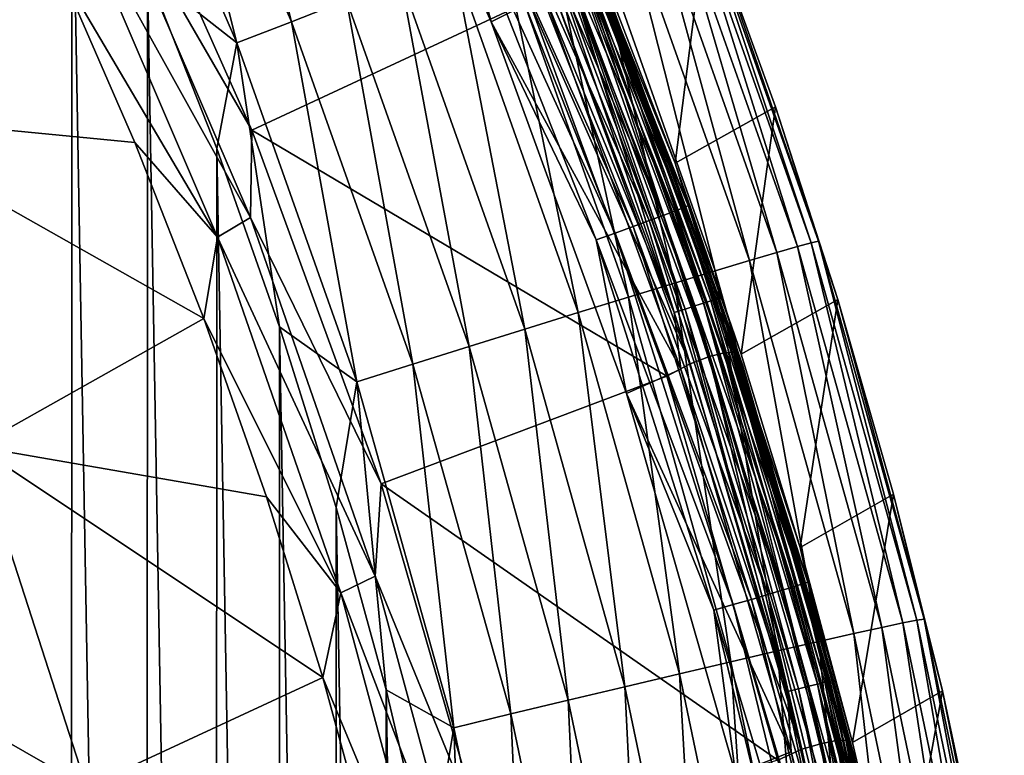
# Model space of a CAD drawing. Header units: metres. Extents: x -24 to 72, y -247 to 22.
# Tile 202 of 256: x 20 to 24, y -217 to -214. Entities that reach past the tile are written whole.
import ezdxf

# ---------------------------------------------------------------- set-up
doc = ezdxf.new("R2010")
doc.units = ezdxf.units.M
doc.layers.add('solid_509589_MEDIA_SW0001', color=7, linetype='CONTINUOUS')

msp = doc.modelspace()

# ---------------------------------------------------------------- linework, layer by layer
at = {"layer": 'solid_509589_MEDIA_SW0001'}
for points in [[(19.71139, -232.08786, 309.664459), (20.050303, -231.380646, 309.645111), (19.716867, -212.433502, 309.321289)], [(20.050303, -231.380646, 309.645111), (20.055273, -213.14093, 309.32663), (19.716867, -212.433502, 309.321289)], [(20.589785, -212.576752, 309.188141), (20.368176, -212.680603, 309.261597), (20.965446, -214.063736, 309.272888)], [(21.19355, -213.975067, 309.199402), (20.589785, -212.576752, 309.188141), (20.965446, -214.063736, 309.272888)], [(21.637648, -213.470505, 274.244019), (21.79273, -214.063934, 274.246857), (21.125427, -212.56543, 274.220703)], [(22.012526, -213.952225, 274.244904), (21.125427, -212.56543, 274.220703), (21.79273, -214.063934, 274.246857)], [(20.368176, -212.680603, 309.261597), (20.148003, -212.783997, 309.306458), (20.738819, -214.152084, 309.317749)], [(20.965446, -214.063736, 309.272888), (20.368176, -212.680603, 309.261597), (20.738819, -214.152084, 309.317749)], [(20.738819, -214.152084, 309.317749), (20.148003, -212.783997, 309.306458), (20.368334, -213.86026, 309.332581)], [(18.44944, -213.111984, 269.026428), (20.003769, -213.845398, 269.782043), (19.1022, -214.446777, 269.049744)], [(20.801525, -214.513123, 270.269318), (20.165281, -213.087234, 270.244415), (21.951141, -213.978287, 272.162231)], [(20.175285, -213.429794, 270.074158), (20.165281, -213.087234, 270.244415), (20.801525, -214.513123, 270.269318)], [(20.050303, -231.380646, 309.645111), (20.363688, -230.661865, 309.625946), (20.055273, -213.14093, 309.32663)], [(20.363688, -230.661865, 309.625946), (20.368334, -213.86026, 309.332581), (20.055273, -213.14093, 309.32663)], [(21.954475, -213.32872, 274.481934), (21.988491, -213.312576, 274.560089), (22.58901, -214.835159, 274.58667)], [(21.988491, -213.312576, 274.560089), (22.009558, -213.301971, 274.643585), (22.610653, -214.826004, 274.670197)], [(22.58901, -214.835159, 274.58667), (21.988491, -213.312576, 274.560089), (22.610653, -214.826004, 274.670197)], [(22.009558, -213.301971, 274.643585), (22.256422, -213.868301, 274.739166), (22.556688, -214.650406, 274.752808)], [(22.610653, -214.826004, 274.670197), (22.009558, -213.301971, 274.643585), (22.556688, -214.650406, 274.752808)], [(21.852055, -213.375504, 274.350769), (21.908535, -213.349899, 274.411438), (22.50687, -214.866943, 274.437927)], [(21.908535, -213.349899, 274.411438), (21.954475, -213.32872, 274.481934), (22.554066, -214.848938, 274.508453)], [(22.50687, -214.866943, 274.437927), (21.908535, -213.349899, 274.411438), (22.554066, -214.848938, 274.508453)], [(22.554066, -214.848938, 274.508453), (21.954475, -213.32872, 274.481934), (22.58901, -214.835159, 274.58667)], [(21.71454, -213.436722, 274.265778), (21.786736, -213.404739, 274.301727), (22.381744, -214.913345, 274.328064)], [(21.786736, -213.404739, 274.301727), (21.852055, -213.375504, 274.350769), (22.448849, -214.888641, 274.377167)], [(22.381744, -214.913345, 274.328064), (21.786736, -213.404739, 274.301727), (22.448849, -214.888641, 274.377167)], [(22.448849, -214.888641, 274.377167), (21.852055, -213.375504, 274.350769), (22.50687, -214.866943, 274.437927)], [(20.175285, -213.429794, 270.074158), (20.79582, -214.875931, 270.099426), (20.044224, -213.521088, 269.916412)], [(20.175285, -213.429794, 270.074158), (20.801525, -214.513123, 270.269318), (20.79582, -214.875931, 270.099426)], [(22.307579, -214.940338, 274.292023), (21.637648, -213.470505, 274.244019), (21.71454, -213.436722, 274.265778)], [(22.307579, -214.940338, 274.292023), (21.71454, -213.436722, 274.265778), (22.381744, -214.913345, 274.328064)], [(22.578503, -213.448608, 307.439941), (22.523056, -213.468063, 307.688721), (23.063526, -214.996109, 307.702637)], [(23.1203, -214.980789, 307.453888), (22.607386, -213.439529, 307.194366), (22.578503, -213.448608, 307.439941)], [(23.1203, -214.980789, 307.453888), (22.578503, -213.448608, 307.439941), (23.063526, -214.996109, 307.702637)], [(22.607386, -213.439529, 307.194366), (23.149878, -214.974014, 307.208313), (22.685707, -213.627686, 307.003967)], [(23.1203, -214.980789, 307.453888), (23.149878, -214.974014, 307.208313), (22.607386, -213.439529, 307.194366)], [(21.637648, -213.470505, 274.244019), (22.228586, -214.968796, 274.270172), (21.79273, -214.063934, 274.246857)], [(22.307579, -214.940338, 274.292023), (22.228586, -214.968796, 274.270172), (21.637648, -213.470505, 274.244019)], [(22.523056, -213.468063, 307.688721), (22.43973, -213.498459, 307.935852), (22.978199, -215.020493, 307.949738)], [(23.063526, -214.996109, 307.702637), (22.523056, -213.468063, 307.688721), (22.978199, -215.020493, 307.949738)], [(20.003769, -213.845398, 269.782043), (20.044224, -213.521088, 269.916412), (20.658539, -214.95697, 269.941498)], [(20.79582, -214.875931, 270.099426), (20.658539, -214.95697, 269.941498), (20.044224, -213.521088, 269.916412)], [(22.43973, -213.498459, 307.935852), (22.328224, -213.539948, 308.175995), (22.864019, -215.054062, 308.18988)], [(22.978199, -215.020493, 307.949738), (22.43973, -213.498459, 307.935852), (22.864019, -215.054062, 308.18988)], [(22.328224, -213.539948, 308.175995), (22.189417, -213.592255, 308.403687), (22.721882, -215.096619, 308.417572)], [(22.864019, -215.054062, 308.18988), (22.328224, -213.539948, 308.175995), (22.721882, -215.096619, 308.417572)], [(22.189417, -213.592255, 308.403687), (22.025396, -213.654587, 308.613708), (22.553926, -215.147507, 308.627563)], [(22.721882, -215.096619, 308.417572), (22.189417, -213.592255, 308.403687), (22.553926, -215.147507, 308.627563)], [(22.025396, -213.654587, 308.613708), (21.839382, -213.725739, 308.801422), (22.363449, -215.205765, 308.815216)], [(22.553926, -215.147507, 308.627563), (22.025396, -213.654587, 308.613708), (22.363449, -215.205765, 308.815216)], [(22.685707, -213.627686, 307.003967), (22.556688, -214.650406, 274.752808), (22.256422, -213.868301, 274.739166)], [(22.685707, -213.627686, 307.003967), (22.971794, -214.417053, 307.012177), (22.556688, -214.650406, 274.752808)], [(23.149878, -214.974014, 307.208313), (22.971794, -214.417053, 307.012177), (22.685707, -213.627686, 307.003967)], [(22.094032, -213.686798, 274.167145), (22.058994, -213.700806, 274.198486), (22.638195, -215.241852, 274.225403)], [(22.122787, -213.675507, 274.129028), (22.094032, -213.686798, 274.167145), (22.674152, -215.230286, 274.194092)], [(22.674152, -215.230286, 274.194092), (22.094032, -213.686798, 274.167145), (22.638195, -215.241852, 274.225403)], [(22.144154, -213.667374, 274.085632), (22.122787, -213.675507, 274.129028), (22.703663, -215.220993, 274.156006)], [(22.703663, -215.220993, 274.156006), (22.122787, -213.675507, 274.129028), (22.674152, -215.230286, 274.194092)], [(22.72559, -215.214371, 274.11264), (22.157307, -213.662735, 274.038605), (22.144154, -213.667374, 274.085632)], [(22.72559, -215.214371, 274.11264), (22.144154, -213.667374, 274.085632), (22.703663, -215.220993, 274.156006)], [(22.157307, -213.662735, 274.038605), (22.73909, -215.210632, 274.065613), (22.266117, -213.916931, 273.994263)], [(22.72559, -215.214371, 274.11264), (22.73909, -215.210632, 274.065613), (22.157307, -213.662735, 274.038605)], [(21.839382, -213.725739, 308.801422), (21.635513, -213.804108, 308.963043), (22.154692, -215.270065, 308.976837)], [(22.363449, -215.205765, 308.815216), (21.839382, -213.725739, 308.801422), (22.154692, -215.270065, 308.976837)], [(22.019026, -213.717026, 274.221863), (21.975662, -213.734787, 274.236359), (22.552675, -215.27002, 274.263184)], [(22.552675, -215.27002, 274.263184), (21.975662, -213.734787, 274.236359), (22.012526, -213.952225, 274.244904)], [(22.058994, -213.700806, 274.198486), (22.019026, -213.717026, 274.221863), (22.597176, -215.255264, 274.248718)], [(22.597176, -215.255264, 274.248718), (22.019026, -213.717026, 274.221863), (22.552675, -215.27002, 274.263184)], [(22.638195, -215.241852, 274.225403), (22.058994, -213.700806, 274.198486), (22.597176, -215.255264, 274.248718)], [(21.635513, -213.804108, 308.963043), (21.418558, -213.887878, 309.09613), (21.932531, -215.338913, 309.109863)], [(22.154692, -215.270065, 308.976837), (21.635513, -213.804108, 308.963043), (21.932531, -215.338913, 309.109863)], [(19.1022, -214.446777, 269.049744), (20.003769, -213.845398, 269.782043), (20.315683, -214.564575, 269.794586)], [(20.315683, -214.564575, 269.794586), (20.003769, -213.845398, 269.782043), (20.658539, -214.95697, 269.941498)], [(20.363688, -230.661865, 309.625946), (20.651146, -229.93251, 309.607086), (20.368334, -213.86026, 309.332581)], [(20.651146, -229.93251, 309.607086), (20.655396, -214.590057, 309.339203), (20.368334, -213.86026, 309.332581)], [(20.738819, -214.152084, 309.317749), (20.368334, -213.86026, 309.332581), (20.655396, -214.590057, 309.339203)], [(21.418558, -213.887878, 309.09613), (21.19355, -213.975067, 309.199402), (21.702126, -215.41069, 309.213104)], [(21.932531, -215.338913, 309.109863), (21.418558, -213.887878, 309.09613), (21.702126, -215.41069, 309.213104)], [(22.123665, -213.885284, 272.562653), (22.618433, -215.482269, 272.384033), (22.044836, -213.920502, 272.35675)], [(22.18322, -213.865036, 272.776947), (22.699276, -215.452621, 272.589996), (22.123665, -213.885284, 272.562653)], [(22.123665, -213.885284, 272.562653), (22.699276, -215.452621, 272.589996), (22.618433, -215.482269, 272.384033)], [(22.222757, -213.859985, 272.996918), (22.759758, -215.436325, 272.804382), (22.18322, -213.865036, 272.776947)], [(22.18322, -213.865036, 272.776947), (22.759758, -215.436325, 272.804382), (22.699276, -215.452621, 272.589996)], [(22.222757, -213.859985, 272.996918), (22.799128, -215.433578, 273.024414), (22.759758, -215.436325, 272.804382)], [(22.24177, -213.870163, 273.218903), (22.799128, -215.433578, 273.024414), (22.222757, -213.859985, 272.996918)], [(22.24177, -213.870163, 273.218903), (22.816889, -215.444366, 273.246399), (22.799128, -215.433578, 273.024414)], [(22.266117, -213.916931, 273.994263), (22.816889, -215.444366, 273.246399), (22.24177, -213.870163, 273.218903)], [(22.044836, -213.920502, 272.35675), (22.618433, -215.482269, 272.384033), (21.951141, -213.978287, 272.162231)], [(22.266117, -213.916931, 273.994263), (22.836254, -215.490463, 274.021729), (22.816889, -215.444366, 273.246399)], [(22.73909, -215.210632, 274.065613), (22.836254, -215.490463, 274.021729), (22.266117, -213.916931, 273.994263)], [(20.801525, -214.513123, 270.269318), (21.951141, -213.978287, 272.162231), (22.521292, -215.533768, 272.189392)], [(21.19355, -213.975067, 309.199402), (20.965446, -214.063736, 309.272888), (21.46855, -215.483765, 309.28656)], [(21.702126, -215.41069, 309.213104), (21.19355, -213.975067, 309.199402), (21.46855, -215.483765, 309.28656)], [(22.012526, -213.952225, 274.244904), (21.79273, -214.063934, 274.246857), (22.579241, -215.504089, 274.272003)], [(22.618433, -215.482269, 272.384033), (22.521292, -215.533768, 272.189392), (21.951141, -213.978287, 272.162231)], [(22.552675, -215.27002, 274.263184), (22.012526, -213.952225, 274.244904), (22.579241, -215.504089, 274.272003)], [(20.965446, -214.063736, 309.272888), (20.738819, -214.152084, 309.317749), (21.236485, -215.556671, 309.33139)], [(21.46855, -215.483765, 309.28656), (20.965446, -214.063736, 309.272888), (21.236485, -215.556671, 309.33139)], [(22.228586, -214.968796, 274.270172), (22.353874, -215.605377, 274.273773), (21.79273, -214.063934, 274.246857)], [(22.579241, -215.504089, 274.272003), (21.79273, -214.063934, 274.246857), (22.353874, -215.605377, 274.273773)], [(20.738819, -214.152084, 309.317749), (20.655396, -214.590057, 309.339203), (20.916174, -215.329468, 309.346436)], [(21.236485, -215.556671, 309.33139), (20.738819, -214.152084, 309.317749), (20.916174, -215.329468, 309.346436)], [(22.971794, -214.417053, 307.012177), (22.82947, -215.442505, 274.766632), (22.556688, -214.650406, 274.752808)], [(22.971794, -214.417053, 307.012177), (23.230423, -215.21582, 307.020996), (22.82947, -215.442505, 274.766632)], [(23.149878, -214.974014, 307.208313), (23.230423, -215.21582, 307.020996), (22.971794, -214.417053, 307.012177)], [(19.1022, -214.446777, 269.049744), (20.315683, -214.564575, 269.794586), (20.60174, -215.294434, 269.807312)], [(19.1022, -214.446777, 269.049744), (20.60174, -215.294434, 269.807312), (19.658512, -215.824554, 269.073792)], [(20.79582, -214.875931, 270.099426), (20.801525, -214.513123, 270.269318), (21.337059, -215.979782, 270.294922)], [(21.337059, -215.979782, 270.294922), (20.801525, -214.513123, 270.269318), (22.521292, -215.533768, 272.189392)], [(20.60174, -215.294434, 269.807312), (20.315683, -214.564575, 269.794586), (20.658539, -214.95697, 269.941498)], [(20.651146, -229.93251, 309.607086), (20.912331, -229.193451, 309.588531), (20.655396, -214.590057, 309.339203)], [(20.912331, -229.193451, 309.588531), (20.916174, -215.329468, 309.346436), (20.655396, -214.590057, 309.339203)], [(22.610653, -214.826004, 274.670197), (22.556688, -214.650406, 274.752808), (22.82947, -215.442505, 274.766632)], [(22.554066, -214.848938, 274.508453), (22.58901, -214.835159, 274.58667), (23.084209, -216.395157, 274.613892)], [(22.58901, -214.835159, 274.58667), (22.610653, -214.826004, 274.670197), (23.106327, -216.387512, 274.697449)], [(23.084209, -216.395157, 274.613892), (22.58901, -214.835159, 274.58667), (23.106327, -216.387512, 274.697449)], [(22.610653, -214.826004, 274.670197), (22.82947, -215.442505, 274.766632), (23.074438, -216.243637, 274.780609)], [(23.106327, -216.387512, 274.697449), (22.610653, -214.826004, 274.670197), (23.074438, -216.243637, 274.780609)], [(20.79582, -214.875931, 270.099426), (21.31282, -216.362198, 270.125366), (20.658539, -214.95697, 269.941498)], [(20.79582, -214.875931, 270.099426), (21.337059, -215.979782, 270.294922), (21.31282, -216.362198, 270.125366)], [(22.448849, -214.888641, 274.377167), (22.50687, -214.866943, 274.437927), (23.000269, -216.42128, 274.465057)], [(22.50687, -214.866943, 274.437927), (22.554066, -214.848938, 274.508453), (23.048498, -216.40654, 274.535645)], [(23.000269, -216.42128, 274.465057), (22.50687, -214.866943, 274.437927), (23.048498, -216.40654, 274.535645)], [(23.048498, -216.40654, 274.535645), (22.554066, -214.848938, 274.508453), (23.084209, -216.395157, 274.613892)], [(22.307579, -214.940338, 274.292023), (22.381744, -214.913345, 274.328064), (22.8724, -216.459045, 274.355042)], [(22.381744, -214.913345, 274.328064), (22.448849, -214.888641, 274.377167), (22.940975, -216.438965, 274.404236)], [(22.8724, -216.459045, 274.355042), (22.381744, -214.913345, 274.328064), (22.940975, -216.438965, 274.404236)], [(22.940975, -216.438965, 274.404236), (22.448849, -214.888641, 274.377167), (23.000269, -216.42128, 274.465057)], [(20.60174, -215.294434, 269.807312), (20.658539, -214.95697, 269.941498), (21.170113, -216.432571, 269.967255)], [(21.31282, -216.362198, 270.125366), (21.170113, -216.432571, 269.967255), (20.658539, -214.95697, 269.941498)], [(22.796608, -216.480911, 274.318909), (22.228586, -214.968796, 274.270172), (22.307579, -214.940338, 274.292023)], [(22.796608, -216.480911, 274.318909), (22.307579, -214.940338, 274.292023), (22.8724, -216.459045, 274.355042)], [(22.228586, -214.968796, 274.270172), (22.715883, -216.503906, 274.296967), (22.353874, -215.605377, 274.273773)], [(22.796608, -216.480911, 274.318909), (22.715883, -216.503906, 274.296967), (22.228586, -214.968796, 274.270172)], [(23.063526, -214.996109, 307.702637), (22.978199, -215.020493, 307.949738), (23.413425, -216.575165, 307.966431)], [(23.1203, -214.980789, 307.453888), (23.063526, -214.996109, 307.702637), (23.500366, -216.556931, 307.71936)], [(23.500366, -216.556931, 307.71936), (23.063526, -214.996109, 307.702637), (23.413425, -216.575165, 307.966431)], [(23.558216, -216.545807, 307.470612), (23.149878, -214.974014, 307.208313), (23.1203, -214.980789, 307.453888)], [(23.558216, -216.545807, 307.470612), (23.1203, -214.980789, 307.453888), (23.500366, -216.556931, 307.71936)], [(23.149878, -214.974014, 307.208313), (23.588354, -216.541412, 307.225067), (23.230423, -215.21582, 307.020996)], [(23.558216, -216.545807, 307.470612), (23.588354, -216.541412, 307.225067), (23.149878, -214.974014, 307.208313)], [(22.978199, -215.020493, 307.949738), (22.864019, -215.054062, 308.18988), (23.297083, -216.600662, 308.206512)], [(23.413425, -216.575165, 307.966431), (22.978199, -215.020493, 307.949738), (23.297083, -216.600662, 308.206512)], [(22.864019, -215.054062, 308.18988), (22.721882, -215.096619, 308.417572), (23.152254, -216.63324, 308.434143)], [(23.297083, -216.600662, 308.206512), (22.864019, -215.054062, 308.18988), (23.152254, -216.63324, 308.434143)], [(22.721882, -215.096619, 308.417572), (22.553926, -215.147507, 308.627563), (22.981119, -216.672455, 308.644073)], [(23.152254, -216.63324, 308.434143), (22.721882, -215.096619, 308.417572), (22.981119, -216.672455, 308.644073)], [(22.553926, -215.147507, 308.627563), (22.363449, -215.205765, 308.815216), (22.787033, -216.717545, 308.831665)], [(22.981119, -216.672455, 308.644073), (22.553926, -215.147507, 308.627563), (22.787033, -216.717545, 308.831665)], [(22.363449, -215.205765, 308.815216), (22.154692, -215.270065, 308.976837), (22.574322, -216.767471, 308.993195)], [(22.787033, -216.717545, 308.831665), (22.363449, -215.205765, 308.815216), (22.574322, -216.767471, 308.993195)], [(22.638195, -215.241852, 274.225403), (22.597176, -215.255264, 274.248718), (23.067978, -216.829681, 274.276215)], [(22.674152, -215.230286, 274.194092), (22.638195, -215.241852, 274.225403), (23.109852, -216.819122, 274.25293)], [(23.109852, -216.819122, 274.25293), (22.638195, -215.241852, 274.225403), (23.067978, -216.829681, 274.276215)], [(22.703663, -215.220993, 274.156006), (22.674152, -215.230286, 274.194092), (23.146559, -216.810059, 274.22168)], [(23.146559, -216.810059, 274.22168), (22.674152, -215.230286, 274.194092), (23.109852, -216.819122, 274.25293)], [(22.72559, -215.214371, 274.11264), (22.703663, -215.220993, 274.156006), (23.176683, -216.802841, 274.183624)], [(23.176683, -216.802841, 274.183624), (22.703663, -215.220993, 274.156006), (23.146559, -216.810059, 274.22168)], [(23.199068, -216.797729, 274.140289), (22.73909, -215.210632, 274.065613), (22.72559, -215.214371, 274.11264)], [(23.199068, -216.797729, 274.140289), (22.72559, -215.214371, 274.11264), (23.176683, -216.802841, 274.183624)], [(22.73909, -215.210632, 274.065613), (23.212849, -216.794937, 274.093262), (22.836254, -215.490463, 274.021729)], [(23.199068, -216.797729, 274.140289), (23.212849, -216.794937, 274.093262), (22.73909, -215.210632, 274.065613)], [(23.230423, -215.21582, 307.020996), (23.074438, -216.243637, 274.780609), (22.82947, -215.442505, 274.766632)], [(23.230423, -215.21582, 307.020996), (23.46129, -216.023041, 307.030457), (23.074438, -216.243637, 274.780609)], [(23.588354, -216.541412, 307.225067), (23.46129, -216.023041, 307.030457), (23.230423, -215.21582, 307.020996)], [(22.154692, -215.270065, 308.976837), (21.932531, -215.338913, 309.109863), (22.347954, -216.821075, 309.12619)], [(22.574322, -216.767471, 308.993195), (22.154692, -215.270065, 308.976837), (22.347954, -216.821075, 309.12619)], [(22.597176, -215.255264, 274.248718), (22.552675, -215.27002, 274.263184), (23.022549, -216.841324, 274.290588)], [(23.022549, -216.841324, 274.290588), (22.552675, -215.27002, 274.263184), (22.579241, -215.504089, 274.272003)], [(23.067978, -216.829681, 274.276215), (22.597176, -215.255264, 274.248718), (23.022549, -216.841324, 274.290588)], [(19.658512, -215.824554, 269.073792), (20.60174, -215.294434, 269.807312), (20.86158, -216.034027, 269.820221)], [(20.86158, -216.034027, 269.820221), (20.60174, -215.294434, 269.807312), (21.170113, -216.432571, 269.967255)], [(20.912331, -229.193451, 309.588531), (21.146954, -228.44548, 309.570343), (20.916174, -215.329468, 309.346436)], [(21.146954, -228.44548, 309.570343), (21.150402, -216.077744, 309.35437), (20.916174, -215.329468, 309.346436)], [(21.236485, -215.556671, 309.33139), (20.916174, -215.329468, 309.346436), (21.150402, -216.077744, 309.35437)], [(21.932531, -215.338913, 309.109863), (21.702126, -215.41069, 309.213104), (22.113186, -216.87709, 309.22934)], [(22.347954, -216.821075, 309.12619), (21.932531, -215.338913, 309.109863), (22.113186, -216.87709, 309.22934)], [(21.702126, -215.41069, 309.213104), (21.46855, -215.483765, 309.28656), (21.875187, -216.934265, 309.302704)], [(22.113186, -216.87709, 309.22934), (21.702126, -215.41069, 309.213104), (21.875187, -216.934265, 309.302704)], [(22.759758, -215.436325, 272.804382), (23.163969, -217.056335, 272.618011), (22.699276, -215.452621, 272.589996)], [(22.799128, -215.433578, 273.024414), (23.225117, -217.044037, 272.832458), (22.759758, -215.436325, 272.804382)], [(22.759758, -215.436325, 272.804382), (23.225117, -217.044037, 272.832458), (23.163969, -217.056335, 272.618011)], [(22.799128, -215.433578, 273.024414), (23.264193, -217.043564, 273.052521), (23.225117, -217.044037, 272.832458)], [(22.816889, -215.444366, 273.246399), (23.264193, -217.043564, 273.052521), (22.799128, -215.433578, 273.024414)], [(22.816889, -215.444366, 273.246399), (23.28071, -217.054855, 273.274506), (23.264193, -217.043564, 273.052521)], [(22.836254, -215.490463, 274.021729), (23.28071, -217.054855, 273.274506), (22.816889, -215.444366, 273.246399)], [(21.46855, -215.483765, 309.28656), (21.236485, -215.556671, 309.33139), (21.638729, -216.991394, 309.347443)], [(21.875187, -216.934265, 309.302704), (21.46855, -215.483765, 309.28656), (21.638729, -216.991394, 309.347443)], [(22.618433, -215.482269, 272.384033), (23.081507, -217.080292, 272.411926), (22.521292, -215.533768, 272.189392)], [(22.699276, -215.452621, 272.589996), (23.081507, -217.080292, 272.411926), (22.618433, -215.482269, 272.384033)], [(22.699276, -215.452621, 272.589996), (23.163969, -217.056335, 272.618011), (23.081507, -217.080292, 272.411926)], [(22.836254, -215.490463, 274.021729), (23.295309, -217.099915, 274.049805), (23.28071, -217.054855, 273.274506)], [(23.212849, -216.794937, 274.093262), (23.295309, -217.099915, 274.049805), (22.836254, -215.490463, 274.021729)], [(22.579241, -215.504089, 274.272003), (22.353874, -215.605377, 274.273773), (23.036703, -217.091736, 274.299713)], [(23.022549, -216.841324, 274.290588), (22.579241, -215.504089, 274.272003), (23.036703, -217.091736, 274.299713)], [(21.236485, -215.556671, 309.33139), (21.150402, -216.077744, 309.35437), (21.357691, -216.83374, 309.362976)], [(21.638729, -216.991394, 309.347443), (21.236485, -215.556671, 309.33139), (21.357691, -216.83374, 309.362976)], [(21.337059, -215.979782, 270.294922), (22.521292, -215.533768, 272.189392), (22.981339, -217.125259, 272.217163)], [(23.081507, -217.080292, 272.411926), (22.981339, -217.125259, 272.217163), (22.521292, -215.533768, 272.189392)], [(22.715883, -216.503906, 274.296967), (22.806129, -217.182281, 274.3013), (22.353874, -215.605377, 274.273773)], [(23.036703, -217.091736, 274.299713), (22.353874, -215.605377, 274.273773), (22.806129, -217.182281, 274.3013)], [(19.658512, -215.824554, 269.073792), (20.115564, -217.238358, 269.09845), (18.713634, -216.434158, 268.382141)], [(19.658512, -215.824554, 269.073792), (20.86158, -216.034027, 269.820221), (21.094868, -216.78241, 269.833282)], [(19.658512, -215.824554, 269.073792), (21.094868, -216.78241, 269.833282), (20.115564, -217.238358, 269.09845)], [(21.31282, -216.362198, 270.125366), (21.337059, -215.979782, 270.294922), (21.769295, -217.480133, 270.321106)], [(21.769295, -217.480133, 270.321106), (21.337059, -215.979782, 270.294922), (22.981339, -217.125259, 272.217163)], [(21.094868, -216.78241, 269.833282), (20.86158, -216.034027, 269.820221), (21.170113, -216.432571, 269.967255)], [(23.46129, -216.023041, 307.030457), (23.291294, -217.052826, 274.794739), (23.074438, -216.243637, 274.780609)], [(23.46129, -216.023041, 307.030457), (23.66412, -216.837738, 307.040588), (23.291294, -217.052826, 274.794739)], [(23.588354, -216.541412, 307.225067), (23.66412, -216.837738, 307.040588), (23.46129, -216.023041, 307.030457)], [(21.146954, -228.44548, 309.570343), (21.354658, -227.689819, 309.552551), (21.150402, -216.077744, 309.35437)], [(21.354658, -227.689819, 309.552551), (21.357691, -216.83374, 309.362976), (21.150402, -216.077744, 309.35437)], [(23.106327, -216.387512, 274.697449), (23.074438, -216.243637, 274.780609), (23.291294, -217.052826, 274.794739)], [(21.31282, -216.362198, 270.125366), (21.723711, -217.881241, 270.151886), (21.170113, -216.432571, 269.967255)], [(21.31282, -216.362198, 270.125366), (21.769295, -217.480133, 270.321106), (21.723711, -217.881241, 270.151886)], [(23.084209, -216.395157, 274.613892), (23.106327, -216.387512, 274.697449), (23.494268, -217.979187, 274.72522)], [(23.106327, -216.387512, 274.697449), (23.291294, -217.052826, 274.794739), (23.479773, -217.869095, 274.80899)], [(23.494268, -217.979187, 274.72522), (23.106327, -216.387512, 274.697449), (23.479773, -217.869095, 274.80899)], [(22.940975, -216.438965, 274.404236), (23.000269, -216.42128, 274.465057), (23.386431, -218.005661, 274.492706)], [(23.000269, -216.42128, 274.465057), (23.048498, -216.40654, 274.535645), (23.435469, -217.994232, 274.563354)], [(23.386431, -218.005661, 274.492706), (23.000269, -216.42128, 274.465057), (23.435469, -217.994232, 274.563354)], [(23.048498, -216.40654, 274.535645), (23.084209, -216.395157, 274.613892), (23.471779, -217.985321, 274.641663)], [(23.435469, -217.994232, 274.563354), (23.048498, -216.40654, 274.535645), (23.471779, -217.985321, 274.641663)], [(23.471779, -217.985321, 274.641663), (23.084209, -216.395157, 274.613892), (23.494268, -217.979187, 274.72522)], [(20.115564, -217.238358, 269.09845), (18.936697, -217.111465, 268.393951), (18.713634, -216.434158, 268.382141)], [(21.094868, -216.78241, 269.833282), (21.170113, -216.432571, 269.967255), (21.576405, -217.940536, 269.993591)], [(21.723711, -217.881241, 270.151886), (21.576405, -217.940536, 269.993591), (21.170113, -216.432571, 269.967255)], [(22.796608, -216.480911, 274.318909), (22.8724, -216.459045, 274.355042), (23.256414, -218.034607, 274.382538)], [(22.8724, -216.459045, 274.355042), (22.940975, -216.438965, 274.404236), (23.326139, -218.019257, 274.431824)], [(23.256414, -218.034607, 274.382538), (22.8724, -216.459045, 274.355042), (23.326139, -218.019257, 274.431824)], [(23.326139, -218.019257, 274.431824), (22.940975, -216.438965, 274.404236), (23.386431, -218.005661, 274.492706)], [(23.17935, -218.051254, 274.346313), (22.715883, -216.503906, 274.296967), (22.796608, -216.480911, 274.318909)], [(22.715883, -216.503906, 274.296967), (23.097269, -218.068695, 274.32428), (22.806129, -217.182281, 274.3013)], [(23.17935, -218.051254, 274.346313), (23.097269, -218.068695, 274.32428), (22.715883, -216.503906, 274.296967)], [(23.17935, -218.051254, 274.346313), (22.796608, -216.480911, 274.318909), (23.256414, -218.034607, 274.382538)], [(23.558216, -216.545807, 307.470612), (23.500366, -216.556931, 307.71936), (23.831589, -218.143494, 307.738953)], [(23.890255, -218.136658, 307.490234), (23.588354, -216.541412, 307.225067), (23.558216, -216.545807, 307.470612)], [(23.890255, -218.136658, 307.490234), (23.558216, -216.545807, 307.470612), (23.831589, -218.143494, 307.738953)], [(23.588354, -216.541412, 307.225067), (23.920816, -218.134659, 307.24469), (23.66412, -216.837738, 307.040588)], [(23.890255, -218.136658, 307.490234), (23.920816, -218.134659, 307.24469), (23.588354, -216.541412, 307.225067)], [(23.413425, -216.575165, 307.966431), (23.297083, -216.600662, 308.206512), (23.625441, -218.172745, 308.225983)], [(23.500366, -216.556931, 307.71936), (23.413425, -216.575165, 307.966431), (23.743422, -218.155487, 307.985962)], [(23.743422, -218.155487, 307.985962), (23.413425, -216.575165, 307.966431), (23.625441, -218.172745, 308.225983)], [(23.831589, -218.143494, 307.738953), (23.500366, -216.556931, 307.71936), (23.743422, -218.155487, 307.985962)], [(23.152254, -216.63324, 308.434143), (22.981119, -216.672455, 308.644073), (23.305025, -218.222549, 308.663361)], [(23.297083, -216.600662, 308.206512), (23.152254, -216.63324, 308.434143), (23.478571, -218.195206, 308.453522)], [(23.478571, -218.195206, 308.453522), (23.152254, -216.63324, 308.434143), (23.305025, -218.222549, 308.663361)], [(23.625441, -218.172745, 308.225983), (23.297083, -216.600662, 308.206512), (23.478571, -218.195206, 308.453522)], [(22.981119, -216.672455, 308.644073), (22.787033, -216.717545, 308.831665), (23.108204, -218.254242, 308.85083)], [(23.305025, -218.222549, 308.663361), (22.981119, -216.672455, 308.644073), (23.108204, -218.254242, 308.85083)], [(22.787033, -216.717545, 308.831665), (22.574322, -216.767471, 308.993195), (22.892496, -218.289566, 309.012268)], [(23.108204, -218.254242, 308.85083), (22.787033, -216.717545, 308.831665), (22.892496, -218.289566, 309.012268)], [(20.115564, -217.238358, 269.09845), (21.094868, -216.78241, 269.833282), (21.301311, -217.538651, 269.846497)], [(21.301311, -217.538651, 269.846497), (21.094868, -216.78241, 269.833282), (21.576405, -217.940536, 269.993591)], [(22.574322, -216.767471, 308.993195), (22.347954, -216.821075, 309.12619), (22.662939, -218.327682, 309.145111)], [(22.892496, -218.289566, 309.012268), (22.574322, -216.767471, 308.993195), (22.662939, -218.327682, 309.145111)], [(23.199068, -216.797729, 274.140289), (23.176683, -216.802841, 274.183624), (23.539602, -218.413483, 274.211731)], [(23.562338, -218.409943, 274.168427), (23.212849, -216.794937, 274.093262), (23.199068, -216.797729, 274.140289)], [(23.562338, -218.409943, 274.168427), (23.199068, -216.797729, 274.140289), (23.539602, -218.413483, 274.211731)], [(23.212849, -216.794937, 274.093262), (23.576334, -218.408112, 274.121429), (23.295309, -217.099915, 274.049805)], [(23.562338, -218.409943, 274.168427), (23.576334, -218.408112, 274.121429), (23.212849, -216.794937, 274.093262)], [(21.354658, -227.689819, 309.552551), (21.535206, -226.927353, 309.535187), (21.357691, -216.83374, 309.362976)], [(21.535206, -226.927353, 309.535187), (21.537806, -217.59642, 309.372284), (21.357691, -216.83374, 309.362976)], [(21.638729, -216.991394, 309.347443), (21.357691, -216.83374, 309.362976), (21.537806, -217.59642, 309.372284)], [(22.347954, -216.821075, 309.12619), (22.113186, -216.87709, 309.22934), (22.424862, -218.367691, 309.248138)], [(22.662939, -218.327682, 309.145111), (22.347954, -216.821075, 309.12619), (22.424862, -218.367691, 309.248138)], [(23.067978, -216.829681, 274.276215), (23.022549, -216.841324, 274.290588), (23.383055, -218.441269, 274.318512)], [(23.109852, -216.819122, 274.25293), (23.067978, -216.829681, 274.276215), (23.429195, -218.432785, 274.304169)], [(23.429195, -218.432785, 274.304169), (23.067978, -216.829681, 274.276215), (23.383055, -218.441269, 274.318512)], [(23.146559, -216.810059, 274.22168), (23.109852, -216.819122, 274.25293), (23.471725, -218.42514, 274.280945)], [(23.471725, -218.42514, 274.280945), (23.109852, -216.819122, 274.25293), (23.429195, -218.432785, 274.304169)], [(23.176683, -216.802841, 274.183624), (23.146559, -216.810059, 274.22168), (23.509007, -218.418625, 274.249756)], [(23.509007, -218.418625, 274.249756), (23.146559, -216.810059, 274.22168), (23.471725, -218.42514, 274.280945)], [(23.539602, -218.413483, 274.211731), (23.176683, -216.802841, 274.183624), (23.509007, -218.418625, 274.249756)], [(23.66412, -216.837738, 307.040588), (23.479773, -217.869095, 274.80899), (23.291294, -217.052826, 274.794739)], [(23.66412, -216.837738, 307.040588), (23.838665, -217.658951, 307.051392), (23.479773, -217.869095, 274.80899)], [(23.920816, -218.134659, 307.24469), (23.838665, -217.658951, 307.051392), (23.66412, -216.837738, 307.040588)], [(22.113186, -216.87709, 309.22934), (21.875187, -216.934265, 309.302704), (22.18351, -218.408661, 309.32135)], [(22.424862, -218.367691, 309.248138), (22.113186, -216.87709, 309.22934), (22.18351, -218.408661, 309.32135)], [(23.383055, -218.441269, 274.318512), (23.022549, -216.841324, 274.290588), (23.036703, -217.091736, 274.299713)], [(21.875187, -216.934265, 309.302704), (21.638729, -216.991394, 309.347443), (21.943718, -218.449753, 309.365967)], [(22.18351, -218.408661, 309.32135), (21.875187, -216.934265, 309.302704), (21.943718, -218.449753, 309.365967)], [(21.638729, -216.991394, 309.347443), (21.537806, -217.59642, 309.372284), (21.690571, -218.365021, 309.382233)], [(21.943718, -218.449753, 309.365967), (21.638729, -216.991394, 309.347443), (21.690571, -218.365021, 309.382233)], [(23.081507, -217.080292, 272.411926), (23.431795, -218.706741, 272.440308), (22.981339, -217.125259, 272.217163)], [(23.163969, -217.056335, 272.618011), (23.431795, -218.706741, 272.440308), (23.081507, -217.080292, 272.411926)], [(23.225117, -217.044037, 272.832458), (23.515474, -218.688583, 272.646515), (23.163969, -217.056335, 272.618011)], [(23.163969, -217.056335, 272.618011), (23.515474, -218.688583, 272.646515), (23.431795, -218.706741, 272.440308)], [(23.264193, -217.043564, 273.052521), (23.577024, -218.680328, 272.861023), (23.225117, -217.044037, 272.832458)], [(23.225117, -217.044037, 272.832458), (23.577024, -218.680328, 272.861023), (23.515474, -218.688583, 272.646515)], [(23.264193, -217.043564, 273.052521), (23.615683, -218.682083, 273.081116), (23.577024, -218.680328, 272.861023)], [(23.28071, -217.054855, 273.274506), (23.615683, -218.682083, 273.081116), (23.264193, -217.043564, 273.052521)], [(23.28071, -217.054855, 273.274506), (23.630974, -218.693787, 273.303101), (23.615683, -218.682083, 273.081116)], [(23.295309, -217.099915, 274.049805), (23.630974, -218.693787, 273.303101), (23.28071, -217.054855, 273.274506)], [(23.036703, -217.091736, 274.299713), (22.806129, -217.182281, 274.3013), (23.38262, -218.707199, 274.327911)], [(23.383055, -218.441269, 274.318512), (23.036703, -217.091736, 274.299713), (23.38262, -218.707199, 274.327911)], [(23.295309, -217.099915, 274.049805), (23.641047, -218.737442, 274.0784), (23.630974, -218.693787, 273.303101)], [(23.576334, -218.408112, 274.121429), (23.641047, -218.737442, 274.0784), (23.295309, -217.099915, 274.049805)]]:
    msp.add_3dface(points, dxfattribs=at)

doc.saveas('drawing.dxf')
